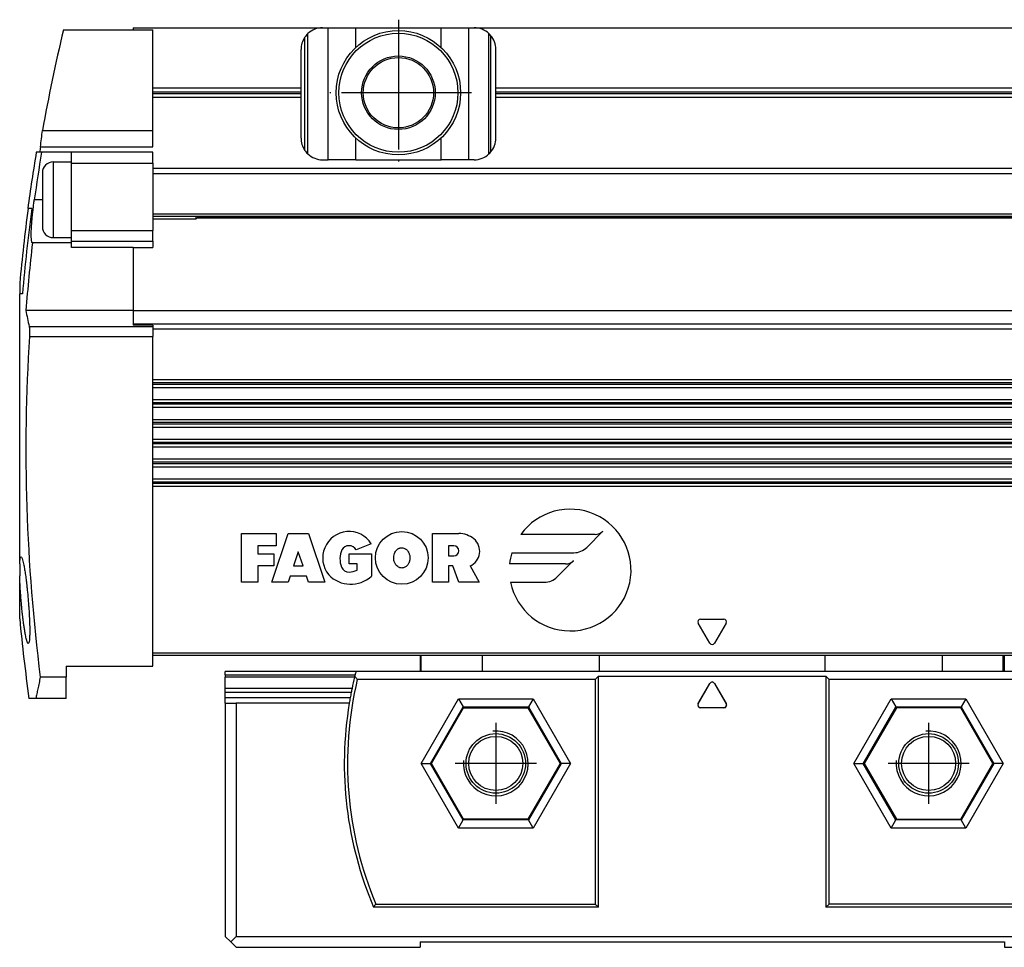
# Model space of a CAD drawing. Header units: millimetres. Extents: x -285 to 2170, y -283 to 203.
# Tile 16 of 33: x 446 to 537, y -30 to 56. Entities that reach past the tile are written whole.
import ezdxf

# ---------------------------------------------------------------- set-up
doc = ezdxf.new("R2010")
doc.units = ezdxf.units.MM
doc.linetypes.add('DOT_CENTER', pattern=[14, 12, -1, 0, -1])
doc.layers.add('1', color=7, linetype='Continuous')

# ---------------------------------------------------------------- blocks, each defined once
blk = doc.blocks.new('CABEZA__20', base_point=(464.6, -29.69))
at = {"color": 7, "linetype": 'Continuous'}
for p, q in [((482.6, -2.69), (482.6, -4.19)), ((536.6, -4.19), (536.6, -2.69)), ((464.6, -4.513), (464.6, -4.19)), ((476.68, -4.19), (464.6, -4.19)), ((464.6, -4.513), (464.6, -4.704)), ((482.6, -4.19), (476.68, -4.19)), ((482.717, -4.19), (482.6, -4.19)), ((488.357, -4.19), (482.717, -4.19)), ((499.198, -4.19), (488.357, -4.19)), ((520.002, -4.19), (499.198, -4.19)), ((530.842, -4.19), (520.002, -4.19)), ((536.483, -4.19), (530.842, -4.19)), ((536.6, -4.19), (536.483, -4.19)), ((542.52, -4.19), (536.6, -4.19)), ((542.52, -4.19), (554.6, -4.19)), ((554.6, -4.513), (554.6, -4.19)), ((554.6, -4.513), (554.6, -4.704)), ((464.6, -5.759), (464.6, -4.704)), ((498.8, -4.94), (476.803, -4.94)), ((499.1, -4.64), (498.8, -4.94)), ((498.8, -4.94), (498.8, -25.69)), ((499.1, -4.64), (520.1, -4.64)), ((499.1, -25.99), (499.1, -4.64)), ((508.294, -7.176), (509.384, -5.288)), ((508.316, -7.163), (509.384, -5.314)), ((509.816, -5.288), (510.906, -7.176)), ((509.816, -5.314), (510.884, -7.163)), ((520.4, -4.94), (520.1, -4.64)), ((520.1, -4.64), (520.1, -25.99)), ((542.397, -4.94), (520.4, -4.94)), ((520.4, -25.69), (520.4, -4.94)), ((554.6, -5.759), (554.6, -4.704)), ((464.6, -6.142), (464.6, -5.759)), ((464.6, -6.636), (464.6, -6.142)), ((554.6, -6.142), (554.6, -5.759)), ((554.6, -6.636), (554.6, -6.142)), ((464.6, -7.136), (464.6, -6.636)), ((464.6, -7.136), (464.6, -28.69)), ((464.6, -7.136), (465.6, -7.136)), ((465.6, -7.136), (465.6, -28.69)), ((476.057, -7.136), (465.6, -7.136)), ((486.15, -6.714), (486.583, -7.464)), ((493.049, -6.714), (492.616, -7.464)), ((526.151, -6.714), (526.584, -7.464)), ((533.05, -6.714), (532.617, -7.464)), ((543.143, -7.136), (553.6, -7.136)), ((553.6, -7.136), (554.6, -7.136)), ((553.6, -7.136), (553.6, -28.69)), ((554.6, -7.136), (554.6, -6.636)), ((554.6, -7.136), (554.6, -28.69)), ((483.653, -12.69), (486.626, -7.54)), ((486.583, -7.464), (486.626, -7.54)), ((486.626, -7.54), (492.573, -7.54)), ((492.573, -7.54), (492.616, -7.464)), ((492.573, -7.54), (495.546, -12.69)), ((510.69, -7.551), (508.51, -7.551)), ((510.667, -7.538), (508.533, -7.538)), ((526.627, -7.54), (523.654, -12.69)), ((526.584, -7.464), (526.627, -7.54)), ((532.574, -7.54), (526.627, -7.54)), ((532.574, -7.54), (532.617, -7.464)), ((535.547, -12.69), (532.574, -7.54)), ((482.7, -12.69), (483.566, -12.69)), ((483.566, -12.69), (483.653, -12.69)), ((486.626, -17.84), (483.653, -12.69)), ((495.546, -12.69), (492.573, -17.84)), ((495.633, -12.69), (495.546, -12.69)), ((496.499, -12.69), (495.633, -12.69)), ((522.701, -12.69), (523.567, -12.69)), ((523.567, -12.69), (523.654, -12.69)), ((523.654, -12.69), (526.627, -17.84)), ((532.574, -17.84), (535.547, -12.69)), ((535.634, -12.69), (535.547, -12.69)), ((536.5, -12.69), (535.634, -12.69)), ((486.15, -18.665), (486.583, -17.915)), ((486.583, -17.915), (486.626, -17.84)), ((492.573, -17.84), (486.626, -17.84)), ((492.616, -17.915), (492.573, -17.84)), ((493.049, -18.665), (492.616, -17.915)), ((526.151, -18.665), (526.584, -17.915)), ((526.584, -17.915), (526.627, -17.84)), ((526.627, -17.84), (532.574, -17.84)), ((532.617, -17.915), (532.574, -17.84)), ((533.05, -18.665), (532.617, -17.915)), ((499.1, -25.99), (478.309, -25.99)), ((478.508, -25.69), (498.8, -25.69)), ((498.8, -25.69), (499.1, -25.99)), ((520.1, -25.99), (520.4, -25.69)), ((540.891, -25.99), (520.1, -25.99)), ((540.692, -25.69), (520.4, -25.69)), ((465.1, -29.19), (464.6, -28.69)), ((465.1, -29.19), (465.6, -28.69)), ((465.6, -28.69), (553.6, -28.69)), ((553.6, -28.69), (554.1, -29.19)), ((554.6, -28.69), (554.1, -29.19)), ((465.1, -29.19), (465.6, -29.69)), ((465.6, -29.69), (482.6, -29.69)), ((482.6, -29.19), (536.6, -29.19)), ((482.6, -29.19), (482.6, -29.69)), ((536.6, -29.19), (536.6, -29.69)), ((536.6, -29.69), (553.6, -29.69)), ((554.1, -29.19), (553.6, -29.69))]:
    blk.add_line(p, q, dxfattribs=at)
at = {"color": 3, "linetype": 'Continuous'}
for p, q in [((482.717, -4.19), (482.717, -2.69)), ((488.357, -4.19), (488.357, -2.69)), ((499.198, -4.19), (499.198, -2.69)), ((520.002, -2.69), (520.002, -4.19)), ((530.842, -2.69), (530.842, -4.19)), ((536.483, -4.19), (536.483, -2.69)), ((464.6, -4.513), (476.598, -4.513)), ((554.6, -4.513), (542.602, -4.513)), ((476.551, -4.704), (464.6, -4.704)), ((509.384, -5.288), (509.384, -5.314)), ((509.816, -5.288), (509.816, -5.314)), ((542.649, -4.704), (554.6, -4.704)), ((476.314, -5.759), (464.6, -5.759)), ((476.236, -6.142), (464.6, -6.142)), ((542.886, -5.759), (554.6, -5.759)), ((542.964, -6.142), (554.6, -6.142)), ((476.143, -6.636), (464.6, -6.636)), ((482.7, -12.69), (486.15, -6.714)), ((486.15, -6.714), (493.049, -6.714)), ((493.049, -6.714), (496.499, -12.69)), ((508.294, -7.176), (508.316, -7.163)), ((510.884, -7.163), (510.906, -7.176)), ((522.701, -12.69), (526.151, -6.714)), ((526.151, -6.714), (533.05, -6.714)), ((533.05, -6.714), (536.5, -12.69)), ((543.057, -6.636), (554.6, -6.636)), ((483.566, -12.69), (486.583, -7.464)), ((486.583, -7.464), (492.616, -7.464)), ((492.616, -7.464), (495.633, -12.69)), ((508.51, -7.551), (508.533, -7.538)), ((510.667, -7.538), (510.69, -7.551)), ((523.567, -12.69), (526.584, -7.464)), ((526.584, -7.464), (532.617, -7.464)), ((532.617, -7.464), (535.634, -12.69)), ((486.15, -18.665), (482.7, -12.69)), ((486.583, -17.915), (483.566, -12.69)), ((495.633, -12.69), (492.616, -17.915)), ((496.499, -12.69), (493.049, -18.665)), ((526.151, -18.665), (522.701, -12.69)), ((526.584, -17.915), (523.567, -12.69)), ((535.634, -12.69), (532.617, -17.915)), ((536.5, -12.69), (533.05, -18.665)), ((492.616, -17.915), (486.583, -17.915)), ((532.617, -17.915), (526.584, -17.915)), ((493.049, -18.665), (486.15, -18.665)), ((533.05, -18.665), (526.151, -18.665))]:
    blk.add_line(p, q, dxfattribs=at)
at = {"color": 7, "linetype": 'Continuous'}
for centre, radius in [((489.6, -12.69), 2.75), ((529.6, -12.69), 2.75), ((489.6, -12.69), 2.5), ((529.6, -12.69), 2.5)]:
    blk.add_circle(centre, radius, dxfattribs=at)
for centre, radius, start, end in [((509.6, -12.69), 34, 166.08449, 166.30433), ((509.6, -12.69), 34, 165.52249, 166.08449), ((509.6, -12.69), 34, 13.91551, 14.47751), ((509.6, -12.69), 34, 13.69567, 13.91551), ((509.6, -12.69), 33.7, 166.70468, 202.69072), ((509.6, -12.69), 34, 166.41674, 168.238), ((509.6, -12.69), 34, 166.30433, 166.41674), ((509.6, -5.413), 0.25, 30, 150), ((509.6, -5.439), 0.25, 30, 150), ((509.6, -12.69), 33.7, 337.30928, 13.29532), ((509.6, -12.69), 34, 13.58326, 13.69567), ((509.6, -12.69), 34, 11.762, 13.58326), ((509.6, -12.69), 34, 168.89653, 169.74329), ((509.6, -12.69), 34, 168.238, 168.89653), ((509.6, -12.69), 34, 11.10347, 11.762), ((509.6, -12.69), 34, 10.25671, 11.10347), ((509.6, -12.69), 34, 170.59843, 203.02772), ((509.6, -12.69), 34, 169.74329, 170.59843), ((508.51, -7.301), 0.25, 150, 270), ((508.533, -7.288), 0.25, 150, 270), ((510.667, -7.288), 0.25, 270, 30), ((510.69, -7.301), 0.25, 270, 30), ((509.6, -12.69), 34, 336.97228, 9.40157), ((509.6, -12.69), 34, 9.40157, 10.25671)]:
    blk.add_arc(centre, radius, start, end, dxfattribs=at)
for points, knots in [([(476.803, -4.94), (476.784, -4.915), (476.744, -4.865), (476.685, -4.79), (476.626, -4.715), (476.586, -4.665), (476.567, -4.64)], [0, 0, 0, 0, 0.0954143, 0.19106, 0.2864288, 0.3820222, 0.3820222, 0.3820222, 0.3820222]), ([(542.633, -4.64), (542.614, -4.665), (542.574, -4.715), (542.515, -4.79), (542.456, -4.865), (542.417, -4.915), (542.397, -4.94)], [0, 0, 0, 0, 0.0954825, 0.1909591, 0.2864724, 0.3820222, 0.3820222, 0.3820222, 0.3820222]), ([(478.309, -25.99), (478.326, -25.964), (478.359, -25.914), (478.409, -25.839), (478.458, -25.764), (478.492, -25.715), (478.508, -25.69)], [0, 0, 0, 0, 0.0900935, 0.1799882, 0.2700098, 0.3600539, 0.3600539, 0.3600539, 0.3600539]), ([(540.692, -25.69), (540.708, -25.714), (540.742, -25.764), (540.791, -25.839), (540.841, -25.914), (540.874, -25.965), (540.891, -25.99)], [0, 0, 0, 0, 0.0899107, 0.1800615, 0.2700953, 0.3600539, 0.3600539, 0.3600539, 0.3600539])]:
    blk.add_open_spline(points, degree=3, knots=knots, dxfattribs=at)
at = {"layer": '1', "color": 2, "linetype": 'DOT_CENTER'}
for p, q in [((489.6, -8.94), (489.6, -16.44)), ((529.6, -8.94), (529.6, -16.44)), ((493.35, -12.69), (485.85, -12.69)), ((533.35, -12.69), (525.85, -12.69))]:
    blk.add_line(p, q, dxfattribs=at)
at = {"layer": '1', "color": 30, "linetype": 'Continuous'}
for centre in [(489.6, -12.69), (529.6, -12.69)]:
    blk.add_arc(centre, 3, 175, 95, dxfattribs=at)
blk = doc.blocks.new('REGLA__21', base_point=(445.6, -6.686))
at = {"color": 7, "linetype": 'Continuous'}
for p, q in [((449.635, 55.11), (456.1, 55.11)), ((456.1, 55.31), (473.6, 55.31)), ((456.1, 55.31), (456.1, 55.11)), ((456.1, 55.11), (457.9, 55.11)), ((457.9, 49.752), (457.9, 55.11)), ((473.6, 55.31), (474.1, 55.31)), ((474.1, 55.31), (476.66, 55.31)), ((476.66, 55.31), (484.54, 55.31)), ((484.54, 55.31), (487.1, 55.31)), ((487.1, 55.31), (487.6, 55.31)), ((487.6, 55.31), (573.6, 55.31)), ((488.967, 43.65), (488.967, 54.771)), ((489.125, 54.604), (489.125, 43.816)), ((471.6, 49.752), (471.6, 53.31)), ((489.6, 49.752), (489.6, 53.31)), ((457.9, 49.752), (471.6, 49.752)), ((457.9, 48.869), (457.9, 49.752)), ((471.6, 48.869), (471.6, 49.752)), ((489.6, 49.752), (571.6, 49.752)), ((489.6, 48.869), (489.6, 49.752)), ((471.6, 48.869), (457.9, 48.869)), ((457.9, 45.81), (457.9, 48.869)), ((471.6, 45.11), (471.6, 48.869)), ((571.6, 48.869), (489.6, 48.869)), ((489.6, 45.11), (489.6, 48.869)), ((447.702, 45.81), (457.9, 45.81)), ((457.9, 44.31), (457.9, 45.81)), ((447.623, 43.81), (447.132, 43.81)), ((447.526, 44.31), (457.9, 44.31)), ((450.4, 43.81), (447.623, 43.81)), ((450.4, 42.914), (450.4, 43.81)), ((457.9, 43.81), (450.4, 43.81)), ((457.9, 42.81), (457.9, 43.81)), ((448.7, 42.914), (450.4, 42.914)), ((450.4, 42.81), (450.4, 42.914)), ((450.4, 36.56), (450.4, 42.81)), ((457.9, 42.81), (457.9, 42.31)), ((473.6, 43.11), (474.1, 43.11)), ((476.66, 43.11), (474.1, 43.11)), ((476.66, 43.11), (484.54, 43.11)), ((487.1, 43.11), (484.54, 43.11)), ((487.6, 43.11), (487.1, 43.11)), ((447.7, 41.914), (447.7, 39.414)), ((2094.3, 42.31), (457.9, 42.31)), ((457.9, 42.31), (457.9, 41.81)), ((457.9, 41.81), (457.9, 38.108)), ((447.7, 39.414), (447.7, 36.914)), ((446.379, 38.61), (446.354, 38.61)), ((446.722, 38.61), (446.379, 38.61)), ((457.9, 38.108), (457.9, 36.56)), ((457.9, 37.908), (2094.3, 37.908)), ((457.9, 37.659), (461.9, 37.659)), ((461.9, 37.659), (461.9, 37.908)), ((462.148, 37.908), (461.9, 37.659)), ((461.972, 37.732), (2090.228, 37.732)), ((450.4, 35.914), (450.4, 36.56)), ((457.9, 35.573), (457.9, 36.56)), ((448.699, 35.914), (450.4, 35.914)), ((450.4, 35.573), (450.4, 35.914)), ((450.4, 35.422), (450.4, 35.573)), ((457.9, 35.573), (457.9, 34.995)), ((450.4, 35.422), (446.775, 35.422)), ((450.4, 34.995), (450.4, 35.422)), ((456.1, 34.995), (450.4, 34.995)), ((456.1, 34.995), (456.1, 29.179)), ((456.1, 34.995), (457.9, 34.995)), ((445.6, 31.702), (445.6, 30.71)), ((445.853, 30.71), (445.6, 30.71)), ((445.6, 18.88), (445.6, 30.71)), ((456.1, 29.179), (446.176, 29.179)), ((456.1, 29.179), (456.1, 29.176)), ((456.1, 29.176), (2096.1, 29.176)), ((456.1, 29.176), (456.1, 27.953)), ((456.1, 27.953), (456.1, 27.836)), ((457.9, 27.836), (456.1, 27.836)), ((457.9, 27.836), (457.9, 27.689)), ((457.9, 27.689), (457.9, 27.488)), ((457.9, 27.488), (457.9, 26.76)), ((457.9, 22.756), (457.9, 26.76)), ((2094.3, 22.756), (457.9, 22.756)), ((457.9, 22.073), (457.9, 22.756)), ((457.9, 22.073), (2094.3, 22.073)), ((457.9, 20.923), (457.9, 22.073)), ((2094.3, 20.923), (457.9, 20.923)), ((457.9, 20.24), (457.9, 20.923)), ((457.9, 20.24), (2094.3, 20.24)), ((457.9, 19.09), (457.9, 20.24)), ((457.9, 19.09), (2094.3, 19.09)), ((457.9, 18.407), (457.9, 19.09)), ((457.9, 18.407), (2094.3, 18.407)), ((457.9, 17.257), (457.9, 18.407)), ((2094.3, 17.257), (457.9, 17.257)), ((457.9, 16.574), (457.9, 17.257)), ((457.9, 16.574), (2094.3, 16.574)), ((457.9, 15.424), (457.9, 16.574)), ((2094.3, 15.424), (457.9, 15.424)), ((457.9, 14.741), (457.9, 15.424)), ((457.9, 14.741), (2094.3, 14.741)), ((457.9, 13.591), (457.9, 14.741)), ((445.6, 5.753), (445.6, 13.78)), ((2094.3, 13.591), (457.9, 13.591)), ((457.9, 12.908), (457.9, 13.591)), ((2094.3, 12.908), (457.9, 12.908)), ((457.9, -2.49), (457.9, 12.908)), ((445.6, 5.753), (445.6, 4.647)), ((445.6, 0.679), (445.6, 4.647)), ((457.9, -3.686), (457.9, -2.49)), ((457.9, -2.69), (2094.3, -2.69)), ((449.9, -3.686), (449.9, -4.706)), ((449.9, -3.686), (457.9, -3.686)), ((449.9, -4.706), (447.504, -4.706)), ((449.9, -6.686), (449.9, -4.706)), ((447.087, -6.686), (446.453, -6.686)), ((449.9, -6.686), (447.087, -6.686))]:
    blk.add_line(p, q, dxfattribs=at)
at = {"color": 3, "linetype": 'Continuous'}
for p, q in [((472.233, 43.65), (472.233, 54.771)), ((474.1, 43.11), (474.1, 55.31)), ((476.66, 53.498), (476.66, 55.31)), ((484.54, 53.498), (484.54, 55.31)), ((487.1, 43.11), (487.1, 55.31)), ((471.933, 54.416), (471.933, 44.005)), ((457.9, 49.381), (471.6, 49.381)), ((457.9, 49.24), (471.6, 49.24)), ((489.6, 49.381), (571.6, 49.381)), ((489.6, 49.24), (571.6, 49.24)), ((476.66, 43.11), (476.66, 45.123)), ((484.54, 43.11), (484.54, 45.123)), ((448.7, 42.914), (448.7, 39.414)), ((450.4, 42.81), (457.9, 42.81)), ((2094.3, 41.81), (457.9, 41.81)), ((447.7, 39.414), (446.952, 39.414)), ((448.7, 39.414), (448.699, 35.914)), ((457.9, 38.108), (2094.3, 38.108)), ((462.079, 37.838), (2090.122, 37.838)), ((450.4, 36.56), (457.9, 36.56)), ((450.4, 35.573), (457.9, 35.573)), ((446.481, 27.689), (457.9, 27.689)), ((456.1, 27.953), (2096.1, 27.953)), ((457.9, 27.488), (2094.3, 27.488)), ((446.498, 26.76), (457.9, 26.76)), ((2094.3, 22.485), (457.9, 22.485)), ((2094.3, 22.344), (457.9, 22.344)), ((2094.3, 20.652), (457.9, 20.652)), ((2094.3, 20.511), (457.9, 20.511)), ((2094.3, 18.819), (457.9, 18.819)), ((2094.3, 18.678), (457.9, 18.678)), ((2094.3, 16.986), (457.9, 16.986)), ((2094.3, 16.845), (457.9, 16.845)), ((2094.3, 15.153), (457.9, 15.153)), ((2094.3, 15.012), (457.9, 15.012)), ((2094.3, 13.32), (457.9, 13.32)), ((2094.3, 13.179), (457.9, 13.179)), ((466.1, 4.06), (466.1, 8.56)), ((466.1, 8.56), (469.288, 8.56)), ((468.913, 4.06), (470.413, 8.56)), ((469.288, 8.56), (469.288, 7.435)), ((470.413, 8.56), (472.288, 8.56)), ((472.288, 8.56), (473.788, 4.06)), ((483.741, 8.56), (486.178, 8.56)), ((483.741, 4.06), (483.741, 8.56)), ((498.772, 8.476), (491.913, 8.476)), ((498.01, 7.283), (499.508, 8.781)), ((467.6, 7.435), (467.6, 6.685)), ((469.288, 7.435), (467.6, 7.435)), ((478.091, 7.623), (476.69, 7.06)), ((485.71, 7.435), (485.241, 7.435)), ((485.241, 7.435), (485.241, 6.498)), ((467.6, 6.685), (469.1, 6.685)), ((469.1, 6.685), (469.1, 5.56)), ((471.35, 6.873), (470.913, 5.56)), ((471.788, 5.56), (471.35, 6.873)), ((476.041, 5.748), (476.041, 6.685)), ((476.041, 6.685), (478.103, 6.685)), ((478.103, 6.685), (478.103, 4.623)), ((485.241, 6.498), (485.71, 6.498)), ((491.084, 6.788), (496.817, 6.788)), ((467.6, 5.56), (467.6, 4.06)), ((469.1, 5.56), (467.6, 5.56)), ((470.913, 5.56), (471.788, 5.56)), ((476.791, 5.748), (476.041, 5.748)), ((476.791, 5.185), (476.791, 5.748)), ((485.616, 5.56), (485.241, 5.56)), ((485.241, 5.56), (485.241, 4.06)), ((486.178, 4.06), (485.616, 5.56)), ((487.218, 5.56), (488.052, 4.06)), ((496.044, 5.748), (490.879, 5.748)), ((495.282, 4.555), (496.78, 6.053)), ((470.6, 4.623), (470.413, 4.06)), ((472.1, 4.623), (470.6, 4.623)), ((472.288, 4.06), (472.1, 4.623)), ((467.6, 4.06), (466.1, 4.06)), ((470.413, 4.06), (468.913, 4.06)), ((473.788, 4.06), (472.288, 4.06)), ((485.241, 4.06), (483.741, 4.06)), ((488.052, 4.06), (486.178, 4.06)), ((490.964, 4.061), (494.089, 4.061)), ((509.384, -1.564), (508.316, 0.284)), ((508.533, 0.659), (510.667, 0.659)), ((510.884, 0.284), (509.816, -1.564)), ((2094.3, -2.49), (457.9, -2.49))]:
    blk.add_line(p, q, dxfattribs=at)
at = {"color": 7, "linetype": 'Continuous'}
for radius in [5.75, 5.5, 3.4, 3.25]:
    blk.add_circle((480.6, 49.31), radius, dxfattribs=at)
at = {"color": 3, "linetype": 'Continuous'}
blk.add_circle((480.912, 6.31), 2.438, dxfattribs=at)
at = {"color": 7, "linetype": 'Continuous'}
for centre, radius, start, end in [((612.87, 16.329), 167.778, 166.63549, 169.8795), ((473.6, 53.31), 2, 133.10467, 146.44269), ((473.6, 53.31), 2, 90, 133.10467), ((487.6, 53.31), 2, 46.89533, 90), ((487.6, 53.31), 2, 40.31491, 46.89533), ((487.6, 53.31), 2, 0, 40.31491), ((473.6, 53.31), 2, 146.44269, 180), ((473.6, 45.11), 2, 180, 213.55731), ((487.6, 45.11), 2, 319.68509, 0), ((612.87, 16.329), 168, 170.58534, 172.3784), ((612.87, 16.329), 167.516, 170.55788, 172.07883), ((612.87, 16.329), 167.695, 170.39458, 170.56803), ((473.6, 45.11), 2, 213.55731, 226.89533), ((487.6, 45.11), 2, 313.10467, 319.68509), ((448.7, 41.914), 1, 89.99612, 179.99612), ((473.6, 45.11), 2, 226.89533, 270), ((487.6, 45.11), 2, 270, 313.10467), ((612.87, 16.329), 167.974, 172.37724, 174.74896), ((612.87, 16.329), 167.635, 172.3617, 175.07839), ((448.7, 36.914), 1, 179.99612, 269.99612), ((612.87, 16.329), 167.188, 173.44246, 175.59183), ((469.889, 33.256), 24.061, 189.75652, 193.37763), ((612.87, 16.329), 166.698, 176.41224, 187.24919), ((612.87, 16.329), 168, 185.34496, 187.87388)]:
    blk.add_arc(centre, radius, start, end, dxfattribs=at)
at = {"color": 3, "linetype": 'Continuous'}
for centre, radius, start, end in [((496.475, 5.185), 5.625, 191.53696, 144.19701), ((476.038, 6.31), 2.437, 32.57897, 219.59774), ((486.178, 6.362), 2.199, 50.76131, 90), ((498.772, 9.516), 1.041, 270, 315), ((476.038, 6.685), 0.752, 29.919, 150.081), ((485.71, 6.967), 0.469, 270, 90), ((486.634, 6.919), 1.479, 293.27667, 50.76131), ((496.817, 8.476), 1.687, 270, 315), ((477.166, 6.217), 1.969, 154.62307, 202.61986), ((496.475, 5.185), 5.625, 163.44115, 174.26083), ((496.044, 6.788), 1.041, 270, 315), ((476.198, 6.667), 2.794, 223.12896, 312.98327), ((476.041, 5.748), 0.75, 202.61986, 270), ((476.041, 6.592), 1.594, 270, 298.07249), ((494.089, 5.748), 1.687, 270, 315), ((508.533, 0.409), 0.25, 90, 210), ((510.667, 0.409), 0.25, 330, 90), ((509.6, -1.44), 0.25, 210, 330)]:
    blk.add_arc(centre, radius, start, end, dxfattribs=at)
at = {"color": 7, "linetype": 'Continuous'}
for points, knots in [([(447.526, 44.31), (447.554, 44.561), (447.609, 45.061), (447.671, 45.561), (447.702, 45.81)], [0, 0, 0, 0, 0.754936, 1.510269, 1.510269, 1.510269, 1.510269]), ([(446.775, 35.422), (446.767, 35.43), (446.743, 35.453), (446.719, 35.522), (446.694, 35.637), (446.675, 35.835), (446.666, 36.098), (446.67, 36.393), (446.682, 36.747), (446.706, 37.143), (446.74, 37.565), (446.772, 37.915), (446.805, 38.231), (446.842, 38.565), (446.891, 38.968), (446.931, 39.258), (446.952, 39.414)], [0, 0, 0, 0, 0.034385, 0.099339, 0.212235, 0.390546, 0.692535, 1.003389, 1.27508, 1.754131, 2.192989, 2.547237, 2.808175, 3.146146, 3.554288, 4.02577, 4.02577, 4.02577, 4.02577]), ([(446.481, 27.689), (446.486, 27.665), (446.495, 27.615), (446.503, 27.536), (446.51, 27.439), (446.513, 27.323), (446.514, 27.189), (446.512, 27.052), (446.506, 26.907), (446.501, 26.81), (446.498, 26.76)], [0, 0, 0, 0, 0.0759304, 0.1506608, 0.2378916, 0.369366, 0.4986847, 0.6376365, 0.7828205, 0.931409, 0.931409, 0.931409, 0.931409]), ([(445.6, 13.78), (445.6, 13.792), (445.6, 13.829), (445.6, 13.894), (445.6, 13.983), (445.6, 14.09), (445.6, 14.192), (445.6, 14.291), (445.6, 14.391), (445.6, 14.524), (445.6, 14.693), (445.6, 14.899), (445.6, 15.085), (445.6, 15.252), (445.6, 15.399), (445.6, 15.584), (445.6, 15.804), (445.6, 16.057), (445.6, 16.277), (445.6, 16.466), (445.6, 16.627), (445.6, 16.82), (445.6, 17.039), (445.6, 17.279), (445.6, 17.482), (445.6, 17.65), (445.6, 17.785), (445.6, 17.94), (445.6, 18.107), (445.6, 18.278), (445.6, 18.435), (445.6, 18.57), (445.6, 18.677), (445.6, 18.76), (445.6, 18.825), (445.6, 18.862), (445.6, 18.88)], [0, 0, 0, 0, 0.036125, 0.110454, 0.19531, 0.302839, 0.432247, 0.500215, 0.599601, 0.732334, 0.900346, 1.105567, 1.349929, 1.45815, 1.60652, 1.792467, 2.013415, 2.266794, 2.550028, 2.673463, 2.83587, 3.030993, 3.252579, 3.494373, 3.750121, 3.860131, 3.998321, 4.156437, 4.326223, 4.499423, 4.667784, 4.797187, 4.904712, 4.989562, 5.044781, 5.1, 5.1, 5.1, 5.1]), ([(445.6, 5.753), (445.604, 5.837), (445.611, 6.002), (445.642, 6.2), (445.659, 6.354), (445.709, 6.395), (445.726, 6.408)], [0, 0, 0, 0, 0.2516218, 0.4903588, 0.6203553, 0.681131, 0.681131, 0.681131, 0.681131]), ([(445.726, 6.408), (445.744, 6.395), (445.801, 6.354), (445.845, 6.199), (445.909, 5.997), (445.974, 5.695), (446.045, 5.315), (446.12, 4.835), (446.176, 4.42), (446.221, 4.066), (446.256, 3.768), (446.297, 3.386), (446.343, 2.928), (446.388, 2.421), (446.428, 1.913), (446.46, 1.453), (446.482, 1.069), (446.497, 0.769), (446.512, 0.416), (446.525, 0.002), (446.531, -0.477), (446.523, -0.859), (446.51, -1.167), (446.479, -1.375), (446.462, -1.535), (446.41, -1.579), (446.393, -1.592)], [0, 0, 0, 0, 0.066861, 0.206338, 0.455854, 0.715617, 1.128407, 1.61707, 2.171838, 2.384459, 2.687635, 3.074136, 3.536756, 4.068325, 4.60151, 5.06481, 5.451296, 5.754008, 5.965956, 6.513518, 6.995227, 7.401797, 7.66326, 7.913385, 8.049373, 8.11238, 8.11238, 8.11238, 8.11238]), ([(446.393, -1.592), (446.374, -1.579), (446.317, -1.537), (446.287, -1.428), (446.242, -1.297), (446.199, -1.128), (446.14, -0.863), (446.077, -0.516), (446.015, -0.127), (445.965, 0.221), (445.928, 0.505), (445.895, 0.769), (445.86, 1.068), (445.819, 1.452), (445.773, 1.911), (445.73, 2.395), (445.694, 2.856), (445.667, 3.245), (445.647, 3.581), (445.629, 3.908), (445.612, 4.262), (445.604, 4.515), (445.6, 4.647)], [0, 0, 0, 0, 0.067909, 0.209899, 0.320412, 0.488864, 0.72868, 1.136777, 1.545763, 1.911801, 2.190869, 2.404395, 2.708644, 3.096336, 3.56022, 4.093077, 4.55553, 4.947714, 5.261, 5.567135, 5.928516, 6.325599, 6.325599, 6.325599, 6.325599]), ([(447.504, -4.706), (447.465, -4.895), (447.391, -5.259), (447.283, -5.777), (447.183, -6.249), (447.118, -6.545), (447.087, -6.686)], [0, 0, 0, 0, 0.5769, 1.114616, 1.588455, 2.023333, 2.023333, 2.023333, 2.023333])]:
    blk.add_open_spline(points, degree=3, knots=knots, dxfattribs=at)
at = {"color": 3, "linetype": 'Continuous'}
blk.add_open_spline([(480.912, 7.248), (480.901, 7.248), (480.876, 7.247), (480.81, 7.241), (480.723, 7.221), (480.631, 7.182), (480.556, 7.137), (480.485, 7.084), (480.407, 7.008), (480.311, 6.882), (480.222, 6.703), (480.18, 6.532), (480.165, 6.402), (480.161, 6.31), (480.166, 6.196), (480.187, 6.056), (480.229, 5.913), (480.288, 5.785), (480.346, 5.694), (480.421, 5.597), (480.527, 5.497), (480.669, 5.417), (480.8, 5.38), (480.912, 5.37), (481.025, 5.38), (481.147, 5.415), (481.264, 5.477), (481.359, 5.554), (481.439, 5.639), (481.506, 5.732), (481.562, 5.837), (481.6, 5.931), (481.623, 6.007), (481.637, 6.068), (481.65, 6.132), (481.66, 6.216), (481.664, 6.326), (481.656, 6.457), (481.631, 6.592), (481.591, 6.715), (481.547, 6.813), (481.507, 6.884), (481.455, 6.96), (481.39, 7.038), (481.307, 7.11), (481.214, 7.172), (481.098, 7.225), (480.993, 7.245), (480.93, 7.248), (480.918, 7.248), (480.912, 7.248)], degree=3, knots=[0, 0, 0, 0, 0.034211, 0.075166, 0.197483, 0.299555, 0.376453, 0.456451, 0.566203, 0.70371, 0.928832, 1.160689, 1.227212, 1.320584, 1.436324, 1.571014, 1.742439, 1.883698, 1.992692, 2.064649, 2.249404, 2.426576, 2.547482, 2.655496, 2.763983, 2.88451, 3.034686, 3.159204, 3.248528, 3.382169, 3.50228, 3.605308, 3.686173, 3.738749, 3.795158, 3.881589, 3.992852, 4.124776, 4.274569, 4.403745, 4.511029, 4.594231, 4.650023, 4.787758, 4.897342, 4.97699, 5.124225, 5.276879, 5.294496, 5.312077, 5.312077, 5.312077, 5.312077], dxfattribs=at)
at = {"layer": '1', "color": 2, "linetype": 'DOT_CENTER'}
for p, q in [((480.6, 56.06), (480.6, 42.56)), ((487.35, 49.31), (473.85, 49.31))]:
    blk.add_line(p, q, dxfattribs=at)
blk = doc.blocks.new('Regla_G2_cm1540-T__22', base_point=(445.6, -29.69))
for name, p in [('REGLA__21', (445.6, -6.686)), ('CABEZA__20', (464.6, -29.69))]:
    blk.add_blockref(name, p)
blk = doc.blocks.new('A1', base_point=(626, 12.474))
blk.add_blockref('Regla_G2_cm1540-T__22', (445.6, -29.69))

msp = doc.modelspace()

# ---------------------------------------------------------------- block references
msp.add_blockref('A1', (626, 12.474))

doc.saveas('drawing.dxf')
